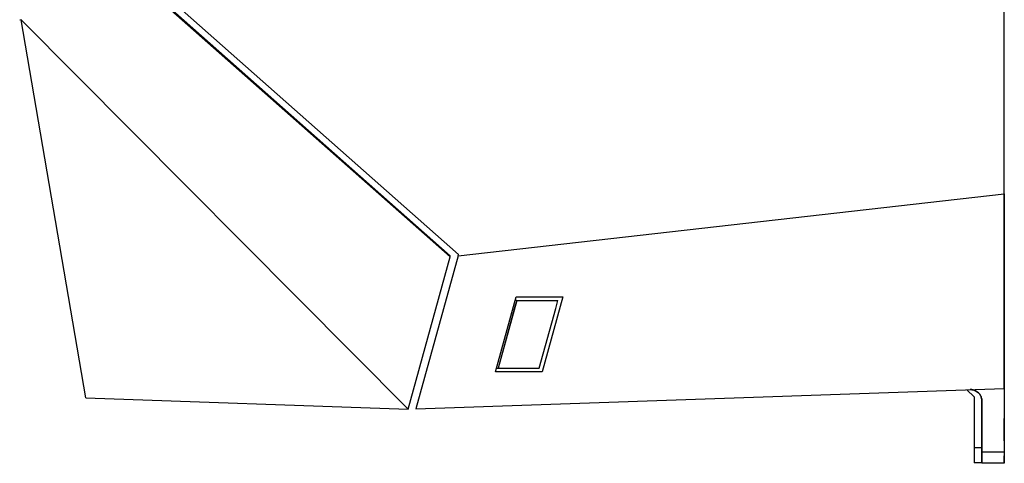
# Model space of a CAD drawing. Extents: x 76 to 839, y -9 to 645.
# Tile 40 of 78: x 489 to 621, y 218 to 277. Entities that reach past the tile are written whole.
import ezdxf

# ---------------------------------------------------------------- set-up
doc = ezdxf.new("R2010")
doc.units = 0
doc.layers.get('0').update_dxf_attribs({"linetype": 'CONTINUOUS'})

msp = doc.modelspace()

# ---------------------------------------------------------------- linework, layer by layer
at = {"color": 7, "linetype": 'CONTINUOUS'}
for p, q in [((620.69, 254.15), (620.69, 332.1)), ((506.25, 282.83), (547.82, 246.05)), ((546.69, 245.72), (505.34, 282.3)), ((505.43, 282.41), (546.73, 245.86)), ((489.24, 277.38), (489.42, 277.39)), ((541.09, 225.37), (489.44, 277.38)), ((498.09, 226.87), (489.44, 277.38)), ((547.76, 245.84), (620.69, 254.15)), ((620.69, 228.15), (620.69, 254.15)), ((620.69, 254.15), (620.69, 239.12)), ((620.69, 254.15), (620.69, 249.02)), ((620.69, 249.63), (620.69, 250.3)), ((547.76, 245.84), (542.14, 225.4)), ((546.69, 245.72), (546.73, 245.86)), ((547.76, 245.84), (547.82, 246.05)), ((541.09, 225.37), (546.69, 245.72)), ((552.76, 230.37), (555.52, 240.37)), ((555.59, 239.87), (553.12, 230.87)), ((555.59, 239.87), (555.38, 239.87)), ((555.59, 239.87), (555.41, 239.2)), ((555.52, 240.37), (561.74, 240.37)), ((555.59, 239.87), (561.09, 239.87)), ((555.59, 239.87), (555.59, 239.87)), ((555.69, 239.87), (560.54, 239.87)), ((561.74, 240.37), (558.99, 230.37)), ((560.8, 238.84), (561.09, 239.87)), ((555.41, 239.2), (553.11, 230.87)), ((558.61, 230.87), (560.8, 238.84)), ((558.61, 230.87), (560.8, 238.84)), ((620.69, 235.3), (620.69, 220.15)), ((620.69, 233.7), (620.69, 228.65)), ((558.99, 230.37), (552.76, 230.37)), ((552.9, 230.87), (553.11, 230.87)), ((553.11, 230.87), (553.12, 230.87)), ((553.12, 230.87), (558.61, 230.87)), ((542.14, 225.4), (620.69, 228.15)), ((615.69, 227.97), (616.69, 227.01)), ((620.69, 228.15), (620.69, 228.65)), ((620.69, 228.15), (620.69, 219.63)), ((498.09, 226.87), (541.09, 225.37)), ((616.69, 227.01), (616.69, 220.22)), ((617.69, 226.49), (617.69, 219.63)), ((617.69, 226.49), (617.69, 226.49)), ((617.69, 219.63), (617.69, 226.49)), ((617.69, 219.15), (617.69, 223.4)), ((617.69, 223.4), (617.69, 219.15)), ((620.69, 223.4), (620.69, 219.15)), ((620.69, 222.15), (620.69, 223.15)), ((620.69, 219.63), (617.69, 219.63)), ((617.69, 218.2), (616.69, 218.22)), ((620.69, 218.15), (617.69, 218.15))]:
    msp.add_line(p, q, dxfattribs=at)
at = {"color": 8, "linetype": 'CONTINUOUS'}
msp.add_line((617.69, 220.2), (616.69, 220.22), dxfattribs=at)
at = {"color": 7, "linetype": 'CONTINUOUS'}
for points, knots in [([(489.24, 277.38), (489.24, 277.38), (489.24, 277.38), (489.24, 277.38), (489.24, 277.38), (489.24, 277.38)], [0, 0, 0, 0, 0.500003, 0.945582, 1, 1, 1, 1]), ([(620.69, 250.3), (620.69, 250.34), (620.69, 250.43), (620.69, 250.54), (620.69, 250.64), (620.69, 250.71), (620.69, 250.77), (620.69, 250.8), (620.69, 250.8), (620.69, 250.8)], [0, 0, 0, 0, 0.164986, 0.326208, 0.475338, 0.621073, 0.769368, 0.914302, 1, 1, 1, 1]), ([(620.69, 250.78), (620.69, 250.79), (620.69, 250.8), (620.69, 250.8), (620.69, 250.8)], [0, 0, 0, 0, 0.685047, 1, 1, 1, 1]), ([(620.69, 250.78), (620.69, 250.72), (620.69, 250.6), (620.69, 250.41), (620.69, 250.22), (620.69, 250.03), (620.69, 249.83), (620.69, 249.63), (620.69, 249.42), (620.69, 249.2), (620.69, 248.75), (620.69, 248.04), (620.69, 246.96), (620.69, 245.85), (620.69, 244.74), (620.69, 243.61), (620.69, 242.62), (620.69, 241.76), (620.69, 241.03), (620.69, 240.14), (620.69, 239.13), (620.69, 238.07), (620.69, 237.07), (620.69, 236.32), (620.69, 235.77), (620.69, 235.37), (620.69, 235), (620.69, 234.78), (620.69, 234.67)], [0, 0, 0, 0, 0.019706, 0.039004, 0.057902, 0.076405, 0.094519, 0.112253, 0.129614, 0.146609, 0.163249, 0.23166, 0.292574, 0.343853, 0.389286, 0.429113, 0.468299, 0.495519, 0.524192, 0.555064, 0.609495, 0.670264, 0.740924, 0.820012, 0.8626, 0.906753, 0.952534, 1, 1, 1, 1]), ([(620.69, 249.15), (620.69, 249.16), (620.69, 249.17), (620.69, 249.21), (620.69, 249.25), (620.69, 249.3), (620.69, 249.36), (620.69, 249.43), (620.69, 249.49), (620.69, 249.56), (620.69, 249.61), (620.69, 249.63)], [0, 0, 0, 0, 0.105798, 0.215444, 0.328017, 0.442424, 0.557461, 0.671881, 0.784478, 0.894159, 1, 1, 1, 1]), ([(620.69, 249.15), (620.69, 249.1), (620.69, 248.99), (620.69, 248.82), (620.69, 248.64), (620.69, 248.46), (620.69, 248.28), (620.69, 248.09), (620.69, 247.89), (620.69, 247.52), (620.69, 246.94), (620.69, 246.19), (620.69, 245.56), (620.69, 245.12), (620.69, 244.68), (620.69, 244.2), (620.69, 243.67), (620.69, 243.08), (620.69, 242.36), (620.69, 241.52), (620.69, 240.62), (620.69, 239.77), (620.69, 238.94), (620.69, 238.15), (620.69, 237.56), (620.69, 237.13), (620.69, 236.82), (620.69, 236.53), (620.69, 236.36), (620.69, 236.28)], [0, 0, 0, 0, 0.022895, 0.04519, 0.066891, 0.088005, 0.108542, 0.12851, 0.147918, 0.166778, 0.234383, 0.293497, 0.318752, 0.342246, 0.363366, 0.382897, 0.406529, 0.429535, 0.453021, 0.492906, 0.537836, 0.590252, 0.651708, 0.725796, 0.808939, 0.853972, 0.900795, 0.949457, 1, 1, 1, 1]), ([(620.69, 248.04), (620.69, 248.05), (620.69, 248.06), (620.69, 248.09), (620.69, 248.14), (620.69, 248.2), (620.69, 248.26), (620.69, 248.34), (620.69, 248.42), (620.69, 248.52), (620.69, 248.62), (620.69, 248.72), (620.69, 248.82), (620.69, 248.92), (620.69, 248.99), (620.69, 249.02)], [0, 0, 0, 0, 0.072171, 0.146609, 0.223009, 0.301007, 0.380184, 0.460084, 0.540221, 0.620105, 0.69925, 0.777201, 0.853541, 0.927908, 1, 1, 1, 1]), ([(620.69, 248.04), (620.69, 248), (620.69, 247.91), (620.69, 247.78), (620.69, 247.64), (620.69, 247.49), (620.69, 247.34), (620.69, 247.18), (620.69, 246.95), (620.69, 246.65), (620.69, 246.23), (620.69, 245.74), (620.69, 245.17), (620.69, 244.51), (620.69, 243.8), (620.69, 243.13), (620.69, 242.58), (620.69, 242.12), (620.69, 241.72), (620.69, 241.35), (620.69, 241.01), (620.69, 240.67), (620.69, 240.21), (620.69, 239.66), (620.69, 239.15), (620.69, 238.75), (620.69, 238.42), (620.69, 238.24), (620.69, 238.14)], [0, 0, 0, 0, 0.029263, 0.05769, 0.085286, 0.112058, 0.138013, 0.16316, 0.187505, 0.240022, 0.287908, 0.331369, 0.383322, 0.425315, 0.459488, 0.489694, 0.509482, 0.530777, 0.554814, 0.576593, 0.600811, 0.627674, 0.657337, 0.727129, 0.80758, 0.867462, 0.931574, 1, 1, 1, 1]), ([(620.69, 239.12), (620.69, 239.05), (620.69, 238.9), (620.69, 238.69), (620.69, 238.5), (620.69, 238.35), (620.69, 238.24), (620.69, 238.16), (620.69, 238.14), (620.69, 238.13)], [0, 0, 0, 0, 0.1556532, 0.3112956, 0.4523893, 0.5938413, 0.7371067, 0.8807473, 1, 1, 1, 1]), ([(620.69, 238.14), (620.69, 238.13), (620.69, 238.11), (620.69, 238.13), (620.69, 238.13)], [0, 0, 0, 0, 0.830249, 1, 1, 1, 1]), ([(620.69, 235.3), (620.69, 235.33), (620.69, 235.4), (620.69, 235.5), (620.69, 235.6), (620.69, 235.7), (620.69, 235.8), (620.69, 235.89), (620.69, 235.97), (620.69, 236.05), (620.69, 236.12), (620.69, 236.17), (620.69, 236.22), (620.69, 236.26), (620.69, 236.27), (620.69, 236.28)], [0, 0, 0, 0, 0.071827, 0.145929, 0.222017, 0.299741, 0.378701, 0.458453, 0.538526, 0.618439, 0.697715, 0.7759, 0.852578, 0.927382, 1, 1, 1, 1]), ([(620.69, 233.7), (620.69, 233.73), (620.69, 233.8), (620.69, 233.89), (620.69, 233.99), (620.69, 234.09), (620.69, 234.18), (620.69, 234.27), (620.69, 234.36), (620.69, 234.43), (620.69, 234.5), (620.69, 234.56), (620.69, 234.6), (620.69, 234.64), (620.69, 234.66), (620.69, 234.67)], [0, 0, 0, 0, 0.072553, 0.147188, 0.223617, 0.301504, 0.380465, 0.460085, 0.539927, 0.619547, 0.698507, 0.776391, 0.852818, 0.92745, 1, 1, 1, 1]), ([(616.14, 227.99), (616.18, 227.99), (616.26, 227.99), (616.38, 227.98), (616.49, 227.96), (616.61, 227.93), (616.78, 227.87), (617.01, 227.76), (617.24, 227.58), (617.41, 227.37), (617.54, 227.16), (617.63, 226.94), (617.68, 226.72), (617.69, 226.57), (617.69, 226.49)], [0, 0, 0, 0, 0.048476, 0.096525, 0.144466, 0.192623, 0.241315, 0.370219, 0.500125, 0.603698, 0.70841, 0.805636, 0.902098, 1, 1, 1, 1]), ([(617.69, 226.49), (617.69, 226.53), (617.69, 226.6), (617.68, 226.72), (617.66, 226.83), (617.62, 226.94), (617.59, 227.05), (617.52, 227.19), (617.41, 227.37), (617.24, 227.58), (617.01, 227.76), (616.76, 227.89), (616.53, 227.95), (616.34, 227.99), (616.21, 227.99), (616.14, 227.99)], [0, 0, 0, 0, 0.049034, 0.097471, 0.145576, 0.193621, 0.241878, 0.290617, 0.395513, 0.499797, 0.629438, 0.758573, 0.839335, 0.91931, 1, 1, 1, 1]), ([(617.69, 223.4), (617.69, 223.76), (617.69, 224.12), (617.69, 224.78), (617.69, 225.09), (617.69, 225.6), (617.69, 225.8), (617.69, 226.08), (617.69, 226.15), (617.69, 226.15), (617.69, 226.08), (617.69, 225.8), (617.69, 225.6), (617.69, 225.09), (617.69, 224.78), (617.69, 224.12), (617.69, 223.76), (617.69, 223.4)], [0, 0, 0, 0, 0.125, 0.125, 0.25, 0.25, 0.375, 0.375, 0.5, 0.5, 0.625, 0.625, 0.75, 0.75, 0.875, 0.875, 1, 1, 1, 1]), ([(620.69, 226.15), (620.69, 226.15), (620.69, 226.14), (620.69, 226.13), (620.69, 226.11), (620.69, 226.08), (620.69, 226.04), (620.69, 225.99), (620.69, 225.89), (620.69, 225.7), (620.69, 225.35), (620.69, 224.94), (620.69, 224.53), (620.69, 224.2), (620.69, 223.93), (620.69, 223.67), (620.69, 223.49), (620.69, 223.4)], [0, 0, 0, 0, 0.035996, 0.071719, 0.107281, 0.142796, 0.178379, 0.214144, 0.250203, 0.375054, 0.500035, 0.624886, 0.749867, 0.812633, 0.874837, 0.937089, 1, 1, 1, 1]), ([(620.69, 226.15), (620.69, 226.15), (620.69, 226.14), (620.69, 226.13), (620.69, 226.11), (620.69, 226.08), (620.69, 226.04), (620.69, 225.99), (620.69, 225.89), (620.69, 225.7), (620.69, 225.35), (620.69, 224.94), (620.69, 224.53), (620.69, 224.2), (620.69, 223.93), (620.69, 223.67), (620.69, 223.49), (620.69, 223.4)], [0, 0, 0, 0, 0.035996, 0.071719, 0.107281, 0.142796, 0.178379, 0.214143, 0.250202, 0.375054, 0.500035, 0.624886, 0.749867, 0.812633, 0.874837, 0.937089, 1, 1, 1, 1]), ([(620.69, 223.15), (620.69, 223.18), (620.69, 223.25), (620.69, 223.34), (620.69, 223.44), (620.69, 223.53), (620.69, 223.62), (620.69, 223.7), (620.69, 223.78), (620.69, 223.85), (620.69, 223.92), (620.69, 223.98), (620.69, 224.03), (620.69, 224.07), (620.69, 224.11), (620.69, 224.13), (620.69, 224.14), (620.69, 224.15), (620.69, 224.15)], [0, 0, 0, 0, 0.062494, 0.124988, 0.187482, 0.249975, 0.312469, 0.374963, 0.437458, 0.499954, 0.562451, 0.624951, 0.687452, 0.749956, 0.812462, 0.874971, 0.937484, 1, 1, 1, 1]), ([(620.69, 221.15), (620.69, 221.15), (620.69, 221.15), (620.69, 221.16), (620.69, 221.19), (620.69, 221.22), (620.69, 221.26), (620.69, 221.31), (620.69, 221.37), (620.69, 221.44), (620.69, 221.51), (620.69, 221.59), (620.69, 221.67), (620.69, 221.76), (620.69, 221.86), (620.69, 221.95), (620.69, 222.05), (620.69, 222.11), (620.69, 222.15)], [0, 0, 0, 0, 0.062492, 0.124983, 0.187475, 0.249966, 0.312458, 0.374951, 0.437446, 0.499942, 0.562439, 0.624939, 0.687441, 0.749946, 0.812454, 0.874966, 0.937481, 1, 1, 1, 1]), ([(616.69, 220.22), (616.69, 220.17), (616.69, 220.07), (616.69, 219.93), (616.69, 219.79), (616.69, 219.65), (616.69, 219.52), (616.69, 219.38), (616.69, 219.26), (616.69, 219.13), (616.69, 219.02), (616.69, 218.91), (616.69, 218.8), (616.69, 218.7), (616.69, 218.61), (616.69, 218.53), (616.69, 218.46), (616.69, 218.4), (616.69, 218.34), (616.69, 218.3), (616.69, 218.26), (616.69, 218.24), (616.69, 218.22), (616.69, 218.22), (616.69, 218.22)], [0, 0, 0, 0, 0.045459, 0.090916, 0.136372, 0.181828, 0.227282, 0.272736, 0.31819, 0.363643, 0.409095, 0.454548, 0.5, 0.545452, 0.590904, 0.636357, 0.68181, 0.727263, 0.772717, 0.818172, 0.863628, 0.909084, 0.954541, 1, 1, 1, 1]), ([(617.69, 218.15), (617.69, 218.15), (617.69, 218.29), (617.69, 218.83), (617.69, 219.21), (617.69, 219.63)], [0, 0, 0, 0, 0.5, 0.5, 1, 1, 1, 1]), ([(617.69, 219.63), (617.69, 219.21), (617.69, 218.83), (617.69, 218.29), (617.69, 218.15), (617.69, 218.15)], [0, 0, 0, 0, 0.5, 0.5, 1, 1, 1, 1]), ([(620.69, 220.15), (620.69, 220.1), (620.69, 220.01), (620.69, 219.88), (620.69, 219.76), (620.69, 219.63), (620.69, 219.5), (620.69, 219.3), (620.69, 219.03), (620.69, 218.72), (620.69, 218.47), (620.69, 218.31), (620.69, 218.21), (620.69, 218.16), (620.69, 218.15), (620.69, 218.15)], [0, 0, 0, 0, 0.042026, 0.083681, 0.125144, 0.166594, 0.208214, 0.25018, 0.374997, 0.500015, 0.624842, 0.749874, 0.833354, 0.916246, 1, 1, 1, 1]), ([(620.69, 219.63), (620.69, 219.59), (620.69, 219.5), (620.69, 219.38), (620.69, 219.26), (620.69, 219.15), (620.69, 218.98), (620.69, 218.77), (620.69, 218.55), (620.69, 218.37), (620.69, 218.26), (620.69, 218.19), (620.69, 218.15), (620.69, 218.15), (620.69, 218.15)], [0, 0, 0, 0, 0.050276, 0.100212, 0.150023, 0.199926, 0.250134, 0.37498, 0.500038, 0.624884, 0.749942, 0.83332, 0.916339, 1, 1, 1, 1]), ([(620.69, 219.63), (620.69, 219.59), (620.69, 219.5), (620.69, 219.38), (620.69, 219.26), (620.69, 219.15), (620.69, 218.98), (620.69, 218.77), (620.69, 218.55), (620.69, 218.37), (620.69, 218.26), (620.69, 218.19), (620.69, 218.15), (620.69, 218.15), (620.69, 218.15)], [0, 0, 0, 0, 0.050276, 0.100212, 0.150023, 0.199926, 0.250134, 0.37498, 0.500038, 0.624884, 0.749942, 0.83332, 0.916339, 1, 1, 1, 1]), ([(617.69, 219.15), (617.69, 219.11), (617.69, 219.05), (617.69, 218.95), (617.69, 218.86), (617.69, 218.73), (617.69, 218.59), (617.69, 218.44), (617.69, 218.31), (617.69, 218.22), (617.69, 218.16), (617.69, 218.15), (617.69, 218.15)], [0, 0, 0, 0, 0.062924, 0.125198, 0.187427, 0.250218, 0.375005, 0.500147, 0.624933, 0.750075, 0.87477, 1, 1, 1, 1]), ([(617.69, 218.15), (617.69, 218.15), (617.69, 218.15), (617.69, 218.16), (617.69, 218.19), (617.69, 218.23), (617.69, 218.31), (617.69, 218.44), (617.69, 218.59), (617.69, 218.76), (617.69, 218.95), (617.69, 219.08), (617.69, 219.15)], [0, 0, 0, 0, 0.062924, 0.125198, 0.187427, 0.250218, 0.375005, 0.500147, 0.624933, 0.750075, 0.87477, 1, 1, 1, 1]), ([(620.69, 218.15), (620.69, 218.15), (620.69, 218.25), (620.69, 218.62), (620.69, 218.88), (620.69, 219.15)], [0, 0, 0, 0, 0.5, 0.5, 1, 1, 1, 1]), ([(620.69, 218.15), (620.69, 218.15), (620.69, 218.25), (620.69, 218.62), (620.69, 218.88), (620.69, 219.15)], [0, 0, 0, 0, 0.5, 0.5, 1, 1, 1, 1])]:
    msp.add_open_spline(points, degree=3, knots=knots, dxfattribs=at)

doc.saveas('drawing.dxf')
